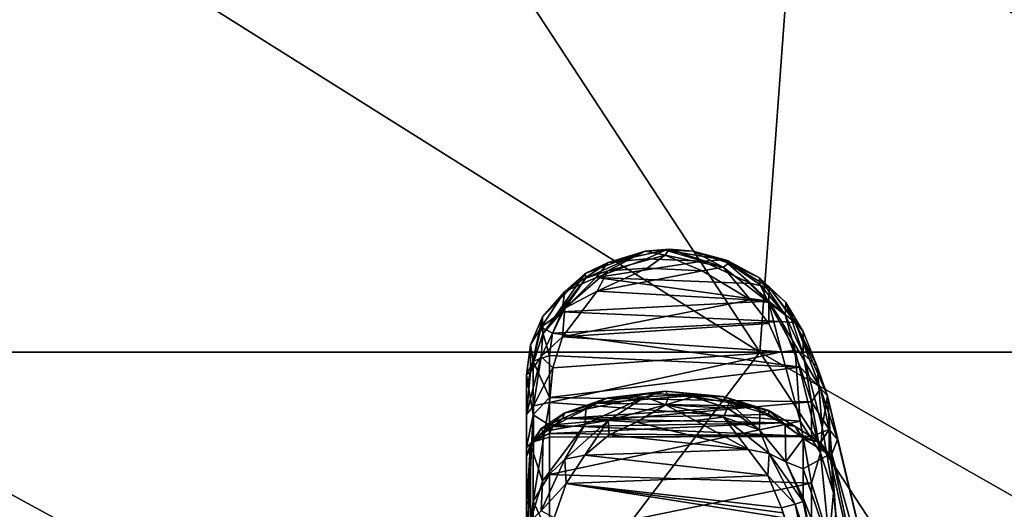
# Model space of a CAD drawing. Extents: x -207 to 207, y 0 to 988.
# Tile 108 of 144: x 67 to 99, y 603 to 619. Entities that reach past the tile are written whole.
import ezdxf

# ---------------------------------------------------------------- set-up
doc = ezdxf.new("R2010")
doc.units = 0
doc.header["$LTSCALE"] = 127.314815
for name, color, linetype in [('524', 7, 'CONTINUOUS'), ('525', 7, 'CONTINUOUS'), ('526', 7, 'CONTINUOUS'), ('527', 7, 'CONTINUOUS'), ('528', 7, 'CONTINUOUS'), ('529', 7, 'CONTINUOUS'), ('530', 7, 'CONTINUOUS'), ('546', 7, 'CONTINUOUS'), ('557', 7, 'CONTINUOUS'), ('558', 7, 'CONTINUOUS'), ('559', 7, 'CONTINUOUS'), ('560', 7, 'CONTINUOUS'), ('561', 7, 'CONTINUOUS'), ('562', 7, 'CONTINUOUS'), ('563', 7, 'CONTINUOUS'), ('566', 7, 'CONTINUOUS'), ('567', 7, 'CONTINUOUS'), ('568', 7, 'CONTINUOUS'), ('569', 7, 'CONTINUOUS'), ('665', 7, 'CONTINUOUS'), ('666', 7, 'CONTINUOUS')]:
    doc.layers.add(name, color=color, linetype=linetype)

msp = doc.modelspace()

# ---------------------------------------------------------------- linework, layer by layer
at = {"layer": '524', "color": 7, "linetype": 'CONTINUOUS'}
for points in [[(92.638, 608.351, -295.128), (92.638, 607.917, -293.513), (92.638, 608.66, -296.769), (92.638, 608.351, -295.128)], [(92.638, 608.66, -296.769), (92.638, 607.917, -293.513), (93.107, 607.501, -298.333), (92.638, 608.66, -296.769)], [(92.638, 607.917, -293.513), (93.27, 605.489, -292.163), (93.107, 607.501, -298.333), (92.638, 607.917, -293.513)], [(93.27, 605.489, -292.163), (93.449, 606.528, -300), (93.107, 607.501, -298.333), (93.27, 605.489, -292.163)], [(93.646, 603.32, -290.462), (93.449, 606.528, -300), (93.27, 605.489, -292.163), (93.646, 603.32, -290.462)], [(95.733, 596.883, -300), (93.449, 606.528, -300), (93.722, 602.591, -289.753), (95.733, 596.883, -300)], [(93.722, 602.591, -289.753), (93.449, 606.528, -300), (93.646, 603.32, -290.462), (93.722, 602.591, -289.753)]]:
    msp.add_3dface(points, dxfattribs=at)
at = {"layer": '525', "color": 7, "linetype": 'CONTINUOUS'}
for points in [[(93.449, 606.528, -300), (95.733, 596.883, -300), (93.77, 605.085, -303.887), (93.449, 606.528, -300)], [(92.638, 605.114, -312.309), (93.503, 604.59, -308.092), (92.638, 604.12, -313.658), (92.638, 605.114, -312.309)], [(93.77, 605.085, -303.887), (95.733, 596.883, -300), (93.584, 604.601, -307.423), (93.77, 605.085, -303.887)], [(93.503, 604.59, -308.092), (95.438, 595.924, -307.434), (92.638, 604.12, -313.658), (93.503, 604.59, -308.092)], [(93.584, 604.601, -307.423), (95.438, 595.924, -307.434), (93.503, 604.59, -308.092), (93.584, 604.601, -307.423)], [(93.584, 604.601, -307.423), (95.733, 596.883, -300), (95.438, 595.924, -307.434), (93.584, 604.601, -307.423)], [(92.638, 604.12, -313.658), (95.438, 595.924, -307.434), (92.638, 603.162, -314.778), (92.638, 604.12, -313.658)], [(92.638, 603.162, -314.778), (95.438, 595.924, -307.434), (94.237, 595.149, -314.774), (92.638, 603.162, -314.778)], [(92.638, 603.162, -314.778), (94.237, 595.149, -314.774), (92.638, 603.031, -314.92), (92.638, 603.162, -314.778)], [(92.638, 603.031, -314.92), (94.237, 595.149, -314.774), (93.268, 600.268, -315.082), (92.638, 603.031, -314.92)]]:
    msp.add_3dface(points, dxfattribs=at)
at = {"layer": '526', "color": 7, "linetype": 'CONTINUOUS'}
for points in [[(92.385, 608.939, -297.09), (93.21, 606.769, -300.411), (91.922, 608.989, -297.294), (92.385, 608.939, -297.09)], [(91.922, 608.989, -297.294), (93.21, 606.769, -300.411), (92.547, 607.474, -299.442), (91.922, 608.989, -297.294)], [(93.107, 607.501, -298.333), (93.449, 606.528, -300), (92.385, 608.939, -297.09), (93.107, 607.501, -298.333)], [(93.449, 606.528, -300), (93.21, 606.769, -300.411), (92.385, 608.939, -297.09), (93.449, 606.528, -300)], [(92.638, 608.66, -296.769), (93.107, 607.501, -298.333), (92.385, 608.939, -297.09), (92.638, 608.66, -296.769)], [(92.547, 607.474, -299.442), (93.21, 606.769, -300.411), (92.917, 606.332, -301.759), (92.547, 607.474, -299.442)], [(93.21, 606.769, -300.411), (93.496, 605.412, -304.21), (92.917, 606.332, -301.759), (93.21, 606.769, -300.411)], [(93.449, 606.528, -300), (93.77, 605.085, -303.887), (93.21, 606.769, -300.411), (93.449, 606.528, -300)], [(93.77, 605.085, -303.887), (93.496, 605.412, -304.21), (93.21, 606.769, -300.411), (93.77, 605.085, -303.887)], [(92.917, 606.332, -301.759), (93.496, 605.412, -304.21), (92.918, 605.182, -306.783), (92.917, 606.332, -301.759)], [(92.374, 605.511, -312.136), (91.922, 605.637, -311.978), (92.547, 605.204, -309.386), (92.374, 605.511, -312.136)], [(92.638, 605.114, -312.309), (92.374, 605.511, -312.136), (93.209, 604.99, -308.219), (92.638, 605.114, -312.309)], [(93.209, 604.99, -308.219), (92.374, 605.511, -312.136), (92.547, 605.204, -309.386), (93.209, 604.99, -308.219)], [(92.918, 605.182, -306.783), (93.209, 604.99, -308.219), (92.547, 605.204, -309.386), (92.918, 605.182, -306.783)], [(93.496, 605.412, -304.21), (93.209, 604.99, -308.219), (92.918, 605.182, -306.783), (93.496, 605.412, -304.21)], [(93.503, 604.59, -308.092), (93.209, 604.99, -308.219), (93.496, 605.412, -304.21), (93.503, 604.59, -308.092)], [(93.77, 605.085, -303.887), (93.584, 604.601, -307.423), (93.496, 605.412, -304.21), (93.77, 605.085, -303.887)], [(93.584, 604.601, -307.423), (93.503, 604.59, -308.092), (93.496, 605.412, -304.21), (93.584, 604.601, -307.423)], [(93.503, 604.59, -308.092), (92.638, 605.114, -312.309), (93.209, 604.99, -308.219), (93.503, 604.59, -308.092)]]:
    msp.add_3dface(points, dxfattribs=at)
at = {"layer": '527', "color": 7, "linetype": 'CONTINUOUS'}
for points in [[(87.482, 606.596, -314.754), (86.191, 606.462, -314.749), (85.837, 606.289, -314.022), (87.482, 606.596, -314.754)], [(86.191, 606.462, -314.749), (88.078, 606.687, -315.228), (87.419, 606.493, -315.545), (86.191, 606.462, -314.749)], [(88.078, 606.687, -315.228), (86.191, 606.462, -314.749), (87.482, 606.596, -314.754), (88.078, 606.687, -315.228)], [(87.419, 606.493, -315.545), (88.078, 606.687, -315.228), (88.213, 606.545, -315.587), (87.419, 606.493, -315.545)], [(89.299, 606.559, -314.67), (88.078, 606.687, -315.228), (87.482, 606.596, -314.754), (89.299, 606.559, -314.67)], [(88.078, 606.687, -315.228), (90.002, 606.512, -314.858), (88.213, 606.545, -315.587), (88.078, 606.687, -315.228)], [(90.002, 606.512, -314.858), (88.078, 606.687, -315.228), (89.299, 606.559, -314.67), (90.002, 606.512, -314.858)], [(88.213, 606.545, -315.587), (90.002, 606.512, -314.858), (89.003, 606.493, -315.545), (88.213, 606.545, -315.587)], [(89.003, 606.493, -315.545), (90.002, 606.512, -314.858), (90.179, 606.312, -315.189), (89.003, 606.493, -315.545)], [(90.904, 606.182, -313.741), (90.002, 606.512, -314.858), (89.299, 606.559, -314.67), (90.904, 606.182, -313.741)], [(90.002, 606.512, -314.858), (91.508, 606.039, -313.737), (90.179, 606.312, -315.189), (90.002, 606.512, -314.858)], [(91.508, 606.039, -313.737), (90.002, 606.512, -314.858), (90.904, 606.182, -313.741), (91.508, 606.039, -313.737)], [(85.837, 606.289, -314.022), (84.767, 605.969, -313.553), (84.683, 605.775, -312.494), (85.837, 606.289, -314.022)], [(84.767, 605.969, -313.553), (86.191, 606.462, -314.749), (85.462, 606.091, -314.733), (84.767, 605.969, -313.553)], [(86.191, 606.462, -314.749), (84.767, 605.969, -313.553), (85.837, 606.289, -314.022), (86.191, 606.462, -314.749)], [(85.462, 606.091, -314.733), (86.191, 606.462, -314.749), (87.419, 606.493, -315.545), (85.462, 606.091, -314.733)], [(90.179, 606.312, -315.189), (91.508, 606.039, -313.737), (91.207, 606.001, -314.539), (90.179, 606.312, -315.189)], [(91.509, 605.912, -312.954), (91.508, 606.039, -313.737), (90.904, 606.182, -313.741), (91.509, 605.912, -312.954)], [(83.978, 605.448, -311.924), (84.767, 605.969, -313.553), (84.036, 605.348, -312.973), (83.978, 605.448, -311.924)], [(84.767, 605.969, -313.553), (83.978, 605.448, -311.924), (84.683, 605.775, -312.494), (84.767, 605.969, -313.553)], [(84.036, 605.348, -312.973), (84.767, 605.969, -313.553), (85.462, 606.091, -314.733), (84.036, 605.348, -312.973)], [(91.207, 606.001, -314.539), (91.508, 606.039, -313.737), (92.049, 605.586, -313.583), (91.207, 606.001, -314.539)], [(91.922, 605.637, -311.978), (92.374, 605.511, -312.136), (91.508, 606.039, -313.737), (91.922, 605.637, -311.978)], [(91.922, 605.637, -311.978), (91.508, 606.039, -313.737), (91.509, 605.912, -312.954), (91.922, 605.637, -311.978)], [(91.508, 606.039, -313.737), (92.374, 605.511, -312.136), (92.049, 605.586, -313.583), (91.508, 606.039, -313.737)], [(84.683, 605.775, -312.494), (83.978, 605.448, -311.924), (84.367, 605.505, -311.406), (84.683, 605.775, -312.494)], [(92.374, 605.511, -312.136), (92.638, 605.114, -312.309), (92.049, 605.586, -313.583), (92.374, 605.511, -312.136)], [(83.731, 605.071, -310.145), (83.978, 605.448, -311.924), (83.5, 604.529, -310.217), (83.731, 605.071, -310.145)], [(83.5, 604.529, -310.217), (83.978, 605.448, -311.924), (83.634, 604.92, -311.707), (83.5, 604.529, -310.217)], [(83.634, 604.92, -311.707), (83.978, 605.448, -311.924), (84.036, 605.348, -312.973), (83.634, 604.92, -311.707)], [(83.978, 605.448, -311.924), (83.731, 605.071, -310.145), (84.367, 605.505, -311.406), (83.978, 605.448, -311.924)], [(84.262, 605.284, -310.117), (84.367, 605.505, -311.406), (83.731, 605.071, -310.145), (84.262, 605.284, -310.117)]]:
    msp.add_3dface(points, dxfattribs=at)
at = {"layer": '528', "color": 7, "linetype": 'CONTINUOUS'}
for points in [[(89.003, 606.493, -315.545), (90.179, 606.312, -315.189), (90.137, 606.126, -315.453), (89.003, 606.493, -315.545)], [(90.137, 606.126, -315.453), (90.179, 606.312, -315.189), (91.199, 605.409, -315.291), (90.137, 606.126, -315.453)], [(90.179, 606.312, -315.189), (91.207, 606.001, -314.539), (91.199, 605.409, -315.291), (90.179, 606.312, -315.189)], [(91.207, 606.001, -314.539), (92.049, 605.586, -313.583), (91.199, 605.409, -315.291), (91.207, 606.001, -314.539)], [(91.199, 605.409, -315.291), (92.049, 605.586, -313.583), (92.071, 604.343, -315.093), (91.199, 605.409, -315.291)], [(92.049, 605.586, -313.583), (92.638, 605.114, -312.309), (92.071, 604.343, -315.093), (92.049, 605.586, -313.583)], [(92.638, 605.114, -312.309), (92.638, 604.12, -313.658), (92.071, 604.343, -315.093), (92.638, 605.114, -312.309)], [(92.638, 604.12, -313.658), (92.638, 603.162, -314.778), (92.071, 604.343, -315.093), (92.638, 604.12, -313.658)], [(92.638, 603.162, -314.778), (92.638, 603.031, -314.92), (92.071, 604.343, -315.093), (92.638, 603.162, -314.778)]]:
    msp.add_3dface(points, dxfattribs=at)
at = {"layer": '529', "color": 7, "linetype": 'CONTINUOUS'}
for points in [[(87.419, 606.493, -315.545), (88.213, 606.545, -315.587), (88.094, 606.227, -315.805), (87.419, 606.493, -315.545)], [(88.213, 606.545, -315.587), (89.003, 606.493, -315.545), (88.094, 606.227, -315.805), (88.213, 606.545, -315.587)], [(85.436, 605.591, -315.33), (87.419, 606.493, -315.545), (86.201, 605.715, -315.693), (85.436, 605.591, -315.33)], [(86.201, 605.715, -315.693), (87.419, 606.493, -315.545), (88.094, 606.227, -315.805), (86.201, 605.715, -315.693)], [(86.201, 605.715, -315.693), (88.094, 606.227, -315.805), (87.137, 605.659, -315.805), (86.201, 605.715, -315.693)], [(87.137, 605.659, -315.805), (88.094, 606.227, -315.805), (89.073, 605.716, -315.816), (87.137, 605.659, -315.805)], [(89.003, 606.493, -315.545), (90.137, 606.126, -315.453), (88.094, 606.227, -315.805), (89.003, 606.493, -315.545)], [(88.094, 606.227, -315.805), (90.137, 606.126, -315.453), (90.013, 605.823, -315.716), (88.094, 606.227, -315.805)], [(88.094, 606.227, -315.805), (90.013, 605.823, -315.716), (89.073, 605.716, -315.816), (88.094, 606.227, -315.805)], [(90.137, 606.126, -315.453), (91.199, 605.409, -315.291), (90.013, 605.823, -315.716), (90.137, 606.126, -315.453)], [(84.027, 603.709, -314.998), (85.436, 605.591, -315.33), (84.77, 604.437, -315.479), (84.027, 603.709, -314.998)], [(84.77, 604.437, -315.479), (85.436, 605.591, -315.33), (86.201, 605.715, -315.693), (84.77, 604.437, -315.479)], [(84.77, 604.437, -315.479), (86.201, 605.715, -315.693), (85.425, 604.563, -315.631), (84.77, 604.437, -315.479)], [(85.425, 604.563, -315.631), (86.201, 605.715, -315.693), (86.225, 605.244, -315.73), (85.425, 604.563, -315.631)], [(86.225, 605.244, -315.73), (86.201, 605.715, -315.693), (87.137, 605.659, -315.805), (86.225, 605.244, -315.73)], [(89.073, 605.716, -315.816), (90.013, 605.823, -315.716), (90.819, 604.751, -315.655), (89.073, 605.716, -315.816)], [(90.013, 605.823, -315.716), (91.199, 605.409, -315.291), (91.513, 604.623, -315.504), (90.013, 605.823, -315.716)], [(90.013, 605.823, -315.716), (91.513, 604.623, -315.504), (90.819, 604.751, -315.655), (90.013, 605.823, -315.716)], [(91.199, 605.409, -315.291), (92.071, 604.343, -315.093), (91.513, 604.623, -315.504), (91.199, 605.409, -315.291)], [(84.807, 603.633, -315.54), (84.77, 604.437, -315.479), (85.425, 604.563, -315.631), (84.807, 603.633, -315.54)], [(90.819, 604.751, -315.655), (91.513, 604.623, -315.504), (91.478, 603.893, -315.56), (90.819, 604.751, -315.655)], [(91.513, 604.623, -315.504), (92.38, 602.952, -315.342), (91.478, 603.893, -315.56), (91.513, 604.623, -315.504)], [(92.071, 604.343, -315.093), (92.638, 603.031, -314.92), (91.513, 604.623, -315.504), (92.071, 604.343, -315.093)], [(91.513, 604.623, -315.504), (92.638, 603.031, -314.92), (92.38, 602.952, -315.342), (91.513, 604.623, -315.504)], [(83.979, 602.729, -315.332), (84.027, 603.709, -314.998), (84.77, 604.437, -315.479), (83.979, 602.729, -315.332)], [(83.979, 602.729, -315.332), (84.77, 604.437, -315.479), (84.807, 603.633, -315.54), (83.979, 602.729, -315.332)], [(83.632, 602.391, -314.865), (84.027, 603.709, -314.998), (83.979, 602.729, -315.332), (83.632, 602.391, -314.865)], [(84.417, 602.491, -315.501), (83.979, 602.729, -315.332), (84.807, 603.633, -315.54), (84.417, 602.491, -315.501)], [(92.38, 602.952, -315.342), (91.922, 602.825, -315.505), (91.478, 603.893, -315.56), (92.38, 602.952, -315.342)]]:
    msp.add_3dface(points, dxfattribs=at)
at = {"layer": '530', "color": 7, "linetype": 'CONTINUOUS'}
for points in [[(91.922, 602.825, -315.505), (92.38, 602.952, -315.342), (93.21, 599.004, -315.713), (91.922, 602.825, -315.505)], [(92.638, 603.031, -314.92), (93.268, 600.268, -315.082), (92.38, 602.952, -315.342), (92.638, 603.031, -314.92)], [(92.38, 602.952, -315.342), (93.268, 600.268, -315.082), (93.21, 599.004, -315.713), (92.38, 602.952, -315.342)], [(91.922, 602.825, -315.505), (93.21, 599.004, -315.713), (91.969, 602.658, -315.502), (91.922, 602.825, -315.505)]]:
    msp.add_3dface(points, dxfattribs=at)
at = {"layer": '546', "color": 7, "linetype": 'CONTINUOUS'}
for points in [[(83.5, 607.226, -298.401), (83.5, 604.817, -304.067), (83.5, 606.78, -295.485), (83.5, 607.226, -298.401)], [(83.5, 606.78, -295.485), (83.5, 604.817, -304.067), (83.5, 605.917, -292.665), (83.5, 606.78, -295.485)], [(83.5, 604.817, -304.067), (83.5, 602.862, -312.65), (83.5, 605.917, -292.665), (83.5, 604.817, -304.067)], [(83.5, 605.917, -292.665), (83.5, 602.862, -312.65), (83.5, 601.288, -288.606), (83.5, 605.917, -292.665)], [(83.5, 604.529, -310.217), (83.5, 602.862, -312.65), (83.5, 604.817, -304.067), (83.5, 604.529, -310.217)], [(83.5, 602.862, -312.65), (83.5, 600.861, -314.816), (83.5, 601.288, -288.606), (83.5, 602.862, -312.65)]]:
    msp.add_3dface(points, dxfattribs=at)
at = {"layer": '557', "color": 7, "linetype": 'CONTINUOUS'}
for points in [[(86.225, 605.244, -315.73), (87.137, 605.659, -315.805), (90.819, 604.751, -315.655), (86.225, 605.244, -315.73)], [(87.137, 605.659, -315.805), (89.073, 605.716, -315.816), (90.819, 604.751, -315.655), (87.137, 605.659, -315.805)], [(85.425, 604.563, -315.631), (86.225, 605.244, -315.73), (90.819, 604.751, -315.655), (85.425, 604.563, -315.631)], [(84.807, 603.633, -315.54), (85.425, 604.563, -315.631), (91.478, 603.893, -315.56), (84.807, 603.633, -315.54)], [(85.425, 604.563, -315.631), (90.819, 604.751, -315.655), (91.478, 603.893, -315.56), (85.425, 604.563, -315.631)], [(84.417, 602.491, -315.501), (84.807, 603.633, -315.54), (92.015, 602.491, -315.501), (84.417, 602.491, -315.501)], [(91.922, 602.825, -315.505), (84.807, 603.633, -315.54), (91.478, 603.893, -315.56), (91.922, 602.825, -315.505)], [(84.807, 603.633, -315.54), (91.922, 602.825, -315.505), (91.969, 602.658, -315.502), (84.807, 603.633, -315.54)], [(84.807, 603.633, -315.54), (91.969, 602.658, -315.502), (92.015, 602.491, -315.501), (84.807, 603.633, -315.54)]]:
    msp.add_3dface(points, dxfattribs=at)
at = {"layer": '558', "color": 7, "linetype": 'CONTINUOUS'}
for points in [[(85.462, 606.091, -314.733), (87.419, 606.493, -315.545), (85.436, 605.591, -315.33), (85.462, 606.091, -314.733)], [(84.036, 605.348, -312.973), (85.462, 606.091, -314.733), (85.436, 605.591, -315.33), (84.036, 605.348, -312.973)], [(84.036, 605.348, -312.973), (85.436, 605.591, -315.33), (84.027, 603.709, -314.998), (84.036, 605.348, -312.973)], [(83.634, 604.92, -311.707), (84.036, 605.348, -312.973), (84.027, 603.709, -314.998), (83.634, 604.92, -311.707)], [(83.5, 604.529, -310.217), (83.634, 604.92, -311.707), (83.5, 602.862, -312.65), (83.5, 604.529, -310.217)], [(83.634, 604.92, -311.707), (83.632, 602.391, -314.865), (83.5, 600.861, -314.816), (83.634, 604.92, -311.707)], [(83.634, 604.92, -311.707), (83.5, 600.861, -314.816), (83.5, 602.862, -312.65), (83.634, 604.92, -311.707)], [(83.634, 604.92, -311.707), (84.027, 603.709, -314.998), (83.632, 602.391, -314.865), (83.634, 604.92, -311.707)]]:
    msp.add_3dface(points, dxfattribs=at)
at = {"layer": '559', "color": 7, "linetype": 'CONTINUOUS'}
for points in [[(83.723, 607.676, -298.695), (84.262, 607.863, -298.818), (84.262, 606.47, -301.424), (83.723, 607.676, -298.695)], [(83.723, 605.901, -302.268), (83.5, 607.226, -298.401), (83.723, 607.676, -298.695), (83.723, 605.901, -302.268)], [(83.723, 605.901, -302.268), (83.723, 607.676, -298.695), (84.262, 606.47, -301.424), (83.723, 605.901, -302.268)], [(83.5, 604.817, -304.067), (83.5, 607.226, -298.401), (83.723, 605.901, -302.268), (83.5, 604.817, -304.067)], [(84.262, 605.56, -304.236), (83.723, 605.901, -302.268), (84.262, 606.47, -301.424), (84.262, 605.56, -304.236)], [(83.723, 605.013, -306.157), (83.5, 604.817, -304.067), (83.723, 605.901, -302.268), (83.723, 605.013, -306.157)], [(83.723, 605.013, -306.157), (83.723, 605.901, -302.268), (84.262, 605.56, -304.236), (83.723, 605.013, -306.157)], [(84.262, 605.16, -307.164), (83.723, 605.013, -306.157), (84.262, 605.56, -304.236), (84.262, 605.16, -307.164)], [(84.262, 605.284, -310.117), (83.731, 605.071, -310.145), (83.723, 605.013, -306.157), (84.262, 605.284, -310.117)], [(84.262, 605.284, -310.117), (83.723, 605.013, -306.157), (84.262, 605.16, -307.164), (84.262, 605.284, -310.117)], [(83.731, 605.071, -310.145), (83.5, 604.529, -310.217), (83.5, 604.817, -304.067), (83.731, 605.071, -310.145)], [(83.731, 605.071, -310.145), (83.5, 604.817, -304.067), (83.723, 605.013, -306.157), (83.731, 605.071, -310.145)]]:
    msp.add_3dface(points, dxfattribs=at)
at = {"layer": '560', "color": 7, "linetype": 'CONTINUOUS'}
for points in [[(85.436, 610.576, -295.023), (87.419, 611.308, -294.452), (86.201, 610.938, -295.152), (85.436, 610.576, -295.023)], [(86.201, 610.938, -295.152), (87.419, 611.308, -294.452), (88.094, 611.345, -294.822), (86.201, 610.938, -295.152)], [(86.201, 610.938, -295.152), (88.094, 611.345, -294.822), (87.467, 611.054, -295.212), (86.201, 610.938, -295.152)], [(87.419, 611.308, -294.452), (88.213, 611.373, -294.437), (88.094, 611.345, -294.822), (87.419, 611.308, -294.452)], [(87.467, 611.054, -295.212), (88.094, 611.345, -294.822), (89.319, 610.982, -295.273), (87.467, 611.054, -295.212)], [(88.213, 611.373, -294.437), (89.003, 611.308, -294.452), (88.094, 611.345, -294.822), (88.213, 611.373, -294.437)], [(89.003, 611.308, -294.452), (90.137, 611.006, -294.682), (88.094, 611.345, -294.822), (89.003, 611.308, -294.452)], [(88.094, 611.345, -294.822), (90.137, 611.006, -294.682), (90.013, 611.023, -295.082), (88.094, 611.345, -294.822)], [(88.094, 611.345, -294.822), (90.013, 611.023, -295.082), (89.319, 610.982, -295.273), (88.094, 611.345, -294.822)], [(84.77, 609.973, -296.018), (85.436, 610.576, -295.023), (86.201, 610.938, -295.152), (84.77, 609.973, -296.018)], [(84.77, 609.973, -296.018), (86.201, 610.938, -295.152), (85.8, 610.439, -295.758), (84.77, 609.973, -296.018)], [(85.8, 610.439, -295.758), (86.201, 610.938, -295.152), (87.467, 611.054, -295.212), (85.8, 610.439, -295.758)], [(89.319, 610.982, -295.273), (90.013, 611.023, -295.082), (90.907, 610.242, -295.945), (89.319, 610.982, -295.273)], [(90.137, 611.006, -294.682), (91.199, 610.433, -295.141), (90.013, 611.023, -295.082), (90.137, 611.006, -294.682)], [(90.013, 611.023, -295.082), (91.199, 610.433, -295.141), (91.513, 610.109, -295.888), (90.013, 611.023, -295.082)], [(90.013, 611.023, -295.082), (91.513, 610.109, -295.888), (90.907, 610.242, -295.945), (90.013, 611.023, -295.082)], [(84.027, 609.144, -296.288), (85.436, 610.576, -295.023), (84.77, 609.973, -296.018), (84.027, 609.144, -296.288)], [(84.664, 609.304, -296.926), (84.77, 609.973, -296.018), (85.8, 610.439, -295.758), (84.664, 609.304, -296.926)], [(91.199, 610.433, -295.141), (92.071, 609.613, -295.851), (91.513, 610.109, -295.888), (91.199, 610.433, -295.141)], [(90.907, 610.242, -295.945), (91.513, 610.109, -295.888), (91.508, 609.662, -296.532), (90.907, 610.242, -295.945)], [(91.513, 610.109, -295.888), (92.385, 608.939, -297.09), (91.508, 609.662, -296.532), (91.513, 610.109, -295.888)], [(92.638, 608.66, -296.769), (92.385, 608.939, -297.09), (91.513, 610.109, -295.888), (92.638, 608.66, -296.769)], [(92.071, 609.613, -295.851), (92.638, 608.66, -296.769), (91.513, 610.109, -295.888), (92.071, 609.613, -295.851)], [(83.978, 608.794, -297.262), (84.027, 609.144, -296.288), (84.77, 609.973, -296.018), (83.978, 608.794, -297.262)], [(83.978, 608.794, -297.262), (84.77, 609.973, -296.018), (84.664, 609.304, -296.926), (83.978, 608.794, -297.262)], [(92.385, 608.939, -297.09), (91.922, 608.989, -297.294), (91.508, 609.662, -296.532), (92.385, 608.939, -297.09)], [(83.632, 608.218, -297.235), (84.027, 609.144, -296.288), (83.978, 608.794, -297.262), (83.632, 608.218, -297.235)], [(84.362, 608.604, -297.775), (83.978, 608.794, -297.262), (84.664, 609.304, -296.926), (84.362, 608.604, -297.775)], [(83.723, 607.676, -298.695), (83.632, 608.218, -297.235), (83.978, 608.794, -297.262), (83.723, 607.676, -298.695)], [(84.262, 607.863, -298.818), (83.723, 607.676, -298.695), (83.978, 608.794, -297.262), (84.262, 607.863, -298.818)], [(84.262, 607.863, -298.818), (83.978, 608.794, -297.262), (84.362, 608.604, -297.775), (84.262, 607.863, -298.818)], [(83.723, 607.676, -298.695), (83.5, 607.226, -298.401), (83.632, 608.218, -297.235), (83.723, 607.676, -298.695)]]:
    msp.add_3dface(points, dxfattribs=at)
at = {"layer": '561', "color": 7, "linetype": 'CONTINUOUS'}
for points in [[(90.137, 611.006, -294.682), (89.003, 611.308, -294.452), (90.179, 610.916, -294.371), (90.137, 611.006, -294.682)], [(91.199, 610.433, -295.141), (90.137, 611.006, -294.682), (90.179, 610.916, -294.371), (91.199, 610.433, -295.141)], [(91.207, 610.213, -294.209), (91.199, 610.433, -295.141), (90.179, 610.916, -294.371), (91.207, 610.213, -294.209)], [(92.071, 609.613, -295.851), (91.199, 610.433, -295.141), (92.049, 609.208, -293.938), (92.071, 609.613, -295.851)], [(92.049, 609.208, -293.938), (91.199, 610.433, -295.141), (91.207, 610.213, -294.209), (92.049, 609.208, -293.938)], [(92.638, 607.917, -293.513), (92.071, 609.613, -295.851), (92.049, 609.208, -293.938), (92.638, 607.917, -293.513)], [(92.638, 607.917, -293.513), (92.638, 608.351, -295.128), (92.071, 609.613, -295.851), (92.638, 607.917, -293.513)], [(92.638, 608.351, -295.128), (92.638, 608.66, -296.769), (92.071, 609.613, -295.851), (92.638, 608.351, -295.128)]]:
    msp.add_3dface(points, dxfattribs=at)
at = {"layer": '562', "color": 7, "linetype": 'CONTINUOUS'}
for points in [[(86.191, 610.666, -293.98), (87.419, 611.308, -294.452), (85.462, 610.422, -294.259), (86.191, 610.666, -293.98)], [(88.078, 611.18, -294.102), (87.419, 611.308, -294.452), (86.191, 610.666, -293.98), (88.078, 611.18, -294.102)], [(88.078, 611.18, -294.102), (86.191, 610.666, -293.98), (87.482, 610.753, -293.878), (88.078, 611.18, -294.102)], [(88.213, 611.373, -294.437), (87.419, 611.308, -294.452), (88.078, 611.18, -294.102), (88.213, 611.373, -294.437)], [(89.299, 610.665, -293.855), (88.078, 611.18, -294.102), (87.482, 610.753, -293.878), (89.299, 610.665, -293.855)], [(90.002, 610.782, -294.009), (88.213, 611.373, -294.437), (88.078, 611.18, -294.102), (90.002, 610.782, -294.009)], [(90.002, 610.782, -294.009), (88.078, 611.18, -294.102), (89.299, 610.665, -293.855), (90.002, 610.782, -294.009)], [(89.003, 611.308, -294.452), (88.213, 611.373, -294.437), (90.002, 610.782, -294.009), (89.003, 611.308, -294.452)], [(90.179, 610.916, -294.371), (89.003, 611.308, -294.452), (90.002, 610.782, -294.009), (90.179, 610.916, -294.371)], [(87.482, 610.753, -293.878), (86.191, 610.666, -293.98), (85.837, 609.989, -293.661), (87.482, 610.753, -293.878)], [(90.904, 609.703, -293.57), (90.002, 610.782, -294.009), (89.299, 610.665, -293.855), (90.904, 609.703, -293.57)], [(91.508, 609.61, -293.68), (90.179, 610.916, -294.371), (90.002, 610.782, -294.009), (91.508, 609.61, -293.68)], [(91.508, 609.61, -293.68), (90.002, 610.782, -294.009), (90.904, 609.703, -293.57), (91.508, 609.61, -293.68)], [(91.207, 610.213, -294.209), (90.179, 610.916, -294.371), (91.508, 609.61, -293.68), (91.207, 610.213, -294.209)], [(84.036, 608.582, -293.743), (84.767, 609.423, -293.619), (85.462, 610.422, -294.259), (84.036, 608.582, -293.743)], [(84.767, 609.423, -293.619), (86.191, 610.666, -293.98), (85.462, 610.422, -294.259), (84.767, 609.423, -293.619)], [(86.191, 610.666, -293.98), (84.767, 609.423, -293.619), (85.837, 609.989, -293.661), (86.191, 610.666, -293.98)], [(92.049, 609.208, -293.938), (91.207, 610.213, -294.209), (91.508, 609.61, -293.68), (92.049, 609.208, -293.938)], [(85.837, 609.989, -293.661), (84.767, 609.423, -293.619), (84.683, 608.474, -293.111), (85.837, 609.989, -293.661)], [(91.509, 608.919, -293.29), (91.508, 609.61, -293.68), (90.904, 609.703, -293.57), (91.509, 608.919, -293.29)], [(92.379, 608.029, -293.098), (92.049, 609.208, -293.938), (91.508, 609.61, -293.68), (92.379, 608.029, -293.098)], [(91.922, 607.985, -292.897), (91.508, 609.61, -293.68), (91.509, 608.919, -293.29), (91.922, 607.985, -292.897)], [(91.508, 609.61, -293.68), (91.922, 607.985, -292.897), (92.379, 608.029, -293.098), (91.508, 609.61, -293.68)], [(83.978, 607.824, -293.011), (84.767, 609.423, -293.619), (84.036, 608.582, -293.743), (83.978, 607.824, -293.011)], [(84.767, 609.423, -293.619), (83.978, 607.824, -293.011), (84.683, 608.474, -293.111), (84.767, 609.423, -293.619)], [(92.638, 607.917, -293.513), (92.049, 609.208, -293.938), (92.379, 608.029, -293.098), (92.638, 607.917, -293.513)], [(83.634, 607.326, -293.289), (83.978, 607.824, -293.011), (84.036, 608.582, -293.743), (83.634, 607.326, -293.289)], [(84.683, 608.474, -293.111), (83.978, 607.824, -293.011), (84.367, 607.455, -292.643), (84.683, 608.474, -293.111)], [(83.978, 607.824, -293.011), (83.5, 605.917, -292.665), (83.731, 606.199, -292.197), (83.978, 607.824, -293.011)], [(83.5, 605.917, -292.665), (83.978, 607.824, -293.011), (83.634, 607.326, -293.289), (83.5, 605.917, -292.665)], [(83.978, 607.824, -293.011), (83.731, 606.199, -292.197), (84.367, 607.455, -292.643), (83.978, 607.824, -293.011)], [(84.262, 606.31, -292.013), (84.367, 607.455, -292.643), (83.731, 606.199, -292.197), (84.262, 606.31, -292.013)]]:
    msp.add_3dface(points, dxfattribs=at)
at = {"layer": '563', "color": 7, "linetype": 'CONTINUOUS'}
for points in [[(92.379, 608.029, -293.098), (91.922, 607.985, -292.897), (92.547, 605.688, -291.619), (92.379, 608.029, -293.098)], [(92.638, 607.917, -293.513), (92.379, 608.029, -293.098), (93.209, 604.642, -291.059), (92.638, 607.917, -293.513)], [(93.209, 604.642, -291.059), (92.379, 608.029, -293.098), (92.547, 605.688, -291.619), (93.209, 604.642, -291.059)], [(93.27, 605.489, -292.163), (92.638, 607.917, -293.513), (93.209, 604.642, -291.059), (93.27, 605.489, -292.163)], [(92.918, 603.64, -290.014), (93.209, 604.642, -291.059), (92.547, 605.688, -291.619), (92.918, 603.64, -290.014)], [(93.646, 603.32, -290.462), (93.27, 605.489, -292.163), (93.209, 604.642, -291.059), (93.646, 603.32, -290.462)], [(93.496, 601.771, -288.23), (93.209, 604.642, -291.059), (92.918, 603.64, -290.014), (93.496, 601.771, -288.23)], [(93.646, 603.32, -290.462), (93.209, 604.642, -291.059), (93.496, 601.771, -288.23), (93.646, 603.32, -290.462)], [(92.917, 600.429, -285.982), (93.496, 601.771, -288.23), (92.918, 603.64, -290.014), (92.917, 600.429, -285.982)], [(93.722, 602.591, -289.753), (93.646, 603.32, -290.462), (93.496, 601.771, -288.23), (93.722, 602.591, -289.753)]]:
    msp.add_3dface(points, dxfattribs=at)
at = {"layer": '566', "color": 7, "linetype": 'CONTINUOUS'}
for points in [[(83.5, 605.917, -292.665), (83.5, 601.288, -288.606), (83.731, 606.199, -292.197), (83.5, 605.917, -292.665)], [(83.731, 606.199, -292.197), (83.5, 601.288, -288.606), (83.723, 603.045, -289.756), (83.731, 606.199, -292.197)], [(84.262, 606.31, -292.013), (83.731, 606.199, -292.197), (83.723, 603.045, -289.756), (84.262, 606.31, -292.013)], [(84.262, 606.31, -292.013), (83.723, 603.045, -289.756), (84.262, 603.924, -290.269), (84.262, 606.31, -292.013)], [(84.262, 603.924, -290.269), (83.723, 603.045, -289.756), (84.262, 601.884, -288.131), (84.262, 603.924, -290.269)], [(83.723, 603.045, -289.756), (83.5, 601.288, -288.606), (83.723, 600.558, -286.637), (83.723, 603.045, -289.756)], [(83.723, 603.045, -289.756), (83.723, 600.558, -286.637), (84.262, 601.884, -288.131), (83.723, 603.045, -289.756)]]:
    msp.add_3dface(points, dxfattribs=at)
at = {"layer": '567', "color": 7, "linetype": 'CONTINUOUS'}
for points in [[(89.299, 610.665, -293.855), (87.482, 610.753, -293.878), (85.837, 609.989, -293.661), (89.299, 610.665, -293.855)], [(90.904, 609.703, -293.57), (89.299, 610.665, -293.855), (85.837, 609.989, -293.661), (90.904, 609.703, -293.57)], [(90.904, 609.703, -293.57), (85.837, 609.989, -293.661), (84.683, 608.474, -293.111), (90.904, 609.703, -293.57)], [(91.509, 608.919, -293.29), (90.904, 609.703, -293.57), (84.683, 608.474, -293.111), (91.509, 608.919, -293.29)], [(91.922, 607.985, -292.897), (91.509, 608.919, -293.29), (84.683, 608.474, -293.111), (91.922, 607.985, -292.897)], [(91.922, 607.985, -292.897), (84.683, 608.474, -293.111), (84.367, 607.455, -292.643), (91.922, 607.985, -292.897)], [(91.922, 607.985, -292.897), (84.367, 607.455, -292.643), (84.262, 606.31, -292.013), (91.922, 607.985, -292.897)], [(91.922, 607.985, -292.897), (84.262, 606.31, -292.013), (92.547, 605.688, -291.619), (91.922, 607.985, -292.897)], [(92.547, 605.688, -291.619), (84.262, 606.31, -292.013), (84.262, 603.924, -290.269), (92.547, 605.688, -291.619)], [(92.918, 603.64, -290.014), (92.547, 605.688, -291.619), (84.262, 603.924, -290.269), (92.918, 603.64, -290.014)], [(92.918, 603.64, -290.014), (84.262, 603.924, -290.269), (84.262, 601.884, -288.131), (92.918, 603.64, -290.014)], [(92.917, 600.429, -285.982), (92.918, 603.64, -290.014), (84.262, 601.884, -288.131), (92.917, 600.429, -285.982)]]:
    msp.add_3dface(points, dxfattribs=at)
at = {"layer": '568', "color": 7, "linetype": 'CONTINUOUS'}
for points in [[(87.419, 611.308, -294.452), (85.436, 610.576, -295.023), (85.462, 610.422, -294.259), (87.419, 611.308, -294.452)], [(85.436, 610.576, -295.023), (84.027, 609.144, -296.288), (84.036, 608.582, -293.743), (85.436, 610.576, -295.023)], [(85.436, 610.576, -295.023), (84.036, 608.582, -293.743), (85.462, 610.422, -294.259), (85.436, 610.576, -295.023)], [(84.027, 609.144, -296.288), (83.632, 608.218, -297.235), (83.634, 607.326, -293.289), (84.027, 609.144, -296.288)], [(84.027, 609.144, -296.288), (83.634, 607.326, -293.289), (84.036, 608.582, -293.743), (84.027, 609.144, -296.288)], [(83.632, 608.218, -297.235), (83.5, 607.226, -298.401), (83.634, 607.326, -293.289), (83.632, 608.218, -297.235)], [(83.5, 607.226, -298.401), (83.5, 606.78, -295.485), (83.634, 607.326, -293.289), (83.5, 607.226, -298.401)], [(83.5, 606.78, -295.485), (83.5, 605.917, -292.665), (83.634, 607.326, -293.289), (83.5, 606.78, -295.485)]]:
    msp.add_3dface(points, dxfattribs=at)
at = {"layer": '569', "color": 7, "linetype": 'CONTINUOUS'}
for points in [[(85.8, 610.439, -295.758), (87.467, 611.054, -295.212), (89.319, 610.982, -295.273), (85.8, 610.439, -295.758)], [(85.8, 610.439, -295.758), (89.319, 610.982, -295.273), (90.907, 610.242, -295.945), (85.8, 610.439, -295.758)], [(84.664, 609.304, -296.926), (85.8, 610.439, -295.758), (91.508, 609.662, -296.532), (84.664, 609.304, -296.926)], [(85.8, 610.439, -295.758), (90.907, 610.242, -295.945), (91.508, 609.662, -296.532), (85.8, 610.439, -295.758)], [(91.922, 608.989, -297.294), (84.664, 609.304, -296.926), (91.508, 609.662, -296.532), (91.922, 608.989, -297.294)], [(91.922, 608.989, -297.294), (84.362, 608.604, -297.775), (84.664, 609.304, -296.926), (91.922, 608.989, -297.294)], [(91.922, 608.989, -297.294), (92.547, 607.474, -299.442), (84.362, 608.604, -297.775), (91.922, 608.989, -297.294)], [(92.547, 607.474, -299.442), (84.262, 607.863, -298.818), (84.362, 608.604, -297.775), (92.547, 607.474, -299.442)], [(84.262, 607.863, -298.818), (92.547, 607.474, -299.442), (84.262, 606.47, -301.424), (84.262, 607.863, -298.818)], [(92.547, 607.474, -299.442), (92.917, 606.332, -301.759), (84.262, 606.47, -301.424), (92.547, 607.474, -299.442)], [(89.299, 606.559, -314.67), (87.482, 606.596, -314.754), (85.837, 606.289, -314.022), (89.299, 606.559, -314.67)], [(90.904, 606.182, -313.741), (89.299, 606.559, -314.67), (85.837, 606.289, -314.022), (90.904, 606.182, -313.741)], [(92.917, 606.332, -301.759), (84.262, 605.56, -304.236), (84.262, 606.47, -301.424), (92.917, 606.332, -301.759)], [(92.917, 606.332, -301.759), (92.918, 605.182, -306.783), (84.262, 605.56, -304.236), (92.917, 606.332, -301.759)], [(90.904, 606.182, -313.741), (85.837, 606.289, -314.022), (84.683, 605.775, -312.494), (90.904, 606.182, -313.741)], [(91.509, 605.912, -312.954), (90.904, 606.182, -313.741), (84.683, 605.775, -312.494), (91.509, 605.912, -312.954)], [(91.922, 605.637, -311.978), (91.509, 605.912, -312.954), (84.683, 605.775, -312.494), (91.922, 605.637, -311.978)], [(92.547, 605.204, -309.386), (91.922, 605.637, -311.978), (84.262, 605.284, -310.117), (92.547, 605.204, -309.386)], [(91.922, 605.637, -311.978), (84.367, 605.505, -311.406), (84.262, 605.284, -310.117), (91.922, 605.637, -311.978)], [(92.918, 605.182, -306.783), (84.262, 605.16, -307.164), (84.262, 605.56, -304.236), (92.918, 605.182, -306.783)], [(91.922, 605.637, -311.978), (84.683, 605.775, -312.494), (84.367, 605.505, -311.406), (91.922, 605.637, -311.978)], [(92.547, 605.204, -309.386), (84.262, 605.284, -310.117), (84.262, 605.16, -307.164), (92.547, 605.204, -309.386)], [(92.918, 605.182, -306.783), (92.547, 605.204, -309.386), (84.262, 605.16, -307.164), (92.918, 605.182, -306.783)]]:
    msp.add_3dface(points, dxfattribs=at)
at = {"layer": '665', "color": 7, "linetype": 'CONTINUOUS'}
for points in [[(57.856, 607.973, 126.687), (91.204, 607.973, 105.255), (46.067, 636.353, 100.872), (57.856, 607.973, 126.687)], [(46.067, 636.353, 100.872), (91.204, 607.973, 105.255), (72.619, 636.353, 83.807), (46.067, 636.353, 100.872)], [(91.204, 607.973, 105.255), (117.164, 607.973, 75.297), (72.619, 636.353, 83.807), (91.204, 607.973, 105.255)], [(72.619, 636.353, 83.807), (117.164, 607.973, 75.297), (93.289, 636.353, 59.953), (72.619, 636.353, 83.807)], [(117.164, 607.973, 75.297), (133.631, 607.973, 39.238), (93.289, 636.353, 59.953), (117.164, 607.973, 75.297)], [(93.289, 636.353, 59.953), (133.631, 607.973, 39.238), (106.401, 636.353, 31.242), (93.289, 636.353, 59.953)], [(23.859, 579.593, 165.946), (69.645, 579.593, 152.502), (19.821, 607.973, 137.855), (23.859, 579.593, 165.946)], [(19.821, 607.973, 137.855), (69.645, 579.593, 152.502), (57.856, 607.973, 126.687), (19.821, 607.973, 137.855)], [(69.645, 579.593, 152.502), (109.789, 579.593, 126.703), (57.856, 607.973, 126.687), (69.645, 579.593, 152.502)], [(57.856, 607.973, 126.687), (109.789, 579.593, 126.703), (91.204, 607.973, 105.255), (57.856, 607.973, 126.687)], [(109.789, 579.593, 126.703), (141.038, 579.593, 90.64), (91.204, 607.973, 105.255), (109.789, 579.593, 126.703)], [(91.204, 607.973, 105.255), (141.038, 579.593, 90.64), (117.164, 607.973, 75.297), (91.204, 607.973, 105.255)]]:
    msp.add_3dface(points, dxfattribs=at)
at = {"layer": '666', "color": 7, "linetype": 'CONTINUOUS'}
for points in [[(72.619, 636.353, -83.807), (57.856, 607.973, -126.687), (46.067, 636.353, -100.872), (72.619, 636.353, -83.807)], [(91.204, 607.973, -105.255), (57.856, 607.973, -126.687), (72.619, 636.353, -83.807), (91.204, 607.973, -105.255)], [(93.289, 636.353, -59.953), (91.204, 607.973, -105.255), (72.619, 636.353, -83.807), (93.289, 636.353, -59.953)], [(117.164, 607.973, -75.297), (91.204, 607.973, -105.255), (93.289, 636.353, -59.953), (117.164, 607.973, -75.297)], [(106.401, 636.353, -31.242), (117.164, 607.973, -75.297), (93.289, 636.353, -59.953), (106.401, 636.353, -31.242)], [(69.645, 579.593, -152.502), (23.859, 579.593, -165.946), (57.856, 607.973, -126.687), (69.645, 579.593, -152.502)], [(91.204, 607.973, -105.255), (69.645, 579.593, -152.502), (57.856, 607.973, -126.687), (91.204, 607.973, -105.255)], [(109.789, 579.593, -126.703), (69.645, 579.593, -152.502), (91.204, 607.973, -105.255), (109.789, 579.593, -126.703)], [(117.164, 607.973, -75.297), (109.789, 579.593, -126.703), (91.204, 607.973, -105.255), (117.164, 607.973, -75.297)]]:
    msp.add_3dface(points, dxfattribs=at)

doc.saveas('drawing.dxf')
